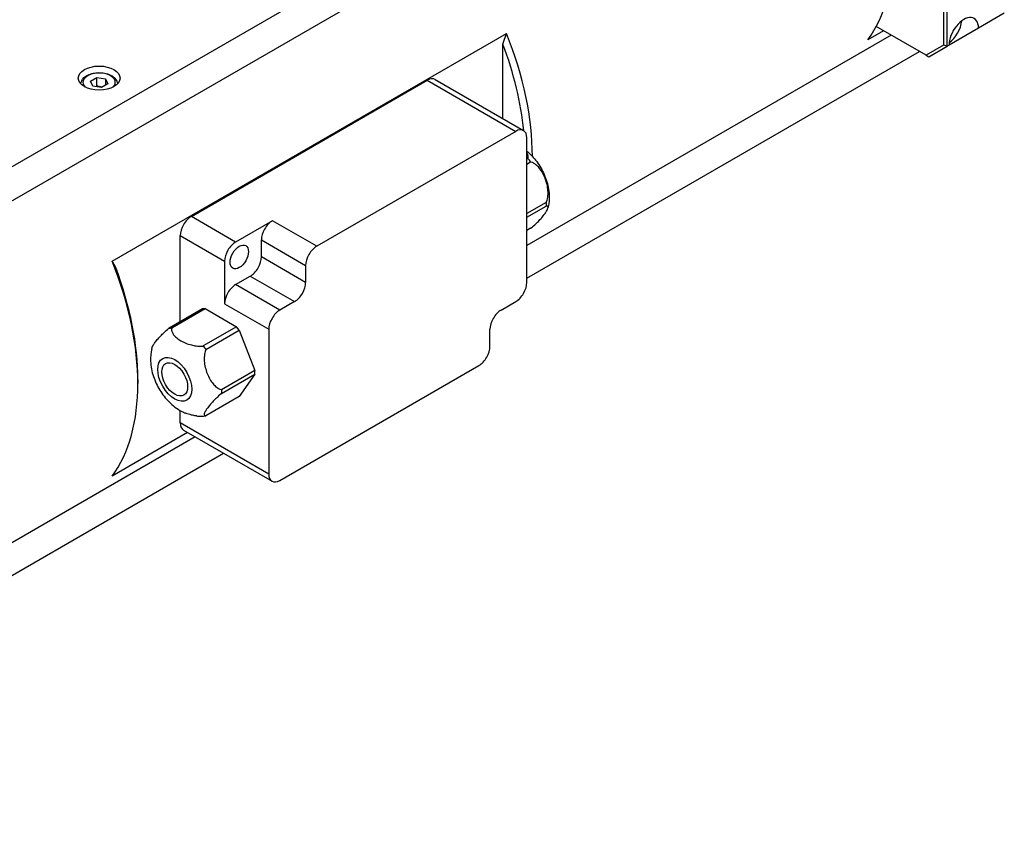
# Model space of a CAD drawing. Extents: x 24607 to 26292, y 14771 to 15959.
# Tile 14 of 20: x 26061 to 26156, y 15657 to 15734. Entities that reach past the tile are written whole.
import ezdxf

# ---------------------------------------------------------------- set-up
doc = ezdxf.new("R2010")
doc.units = 0
doc.header["$LTSCALE"] = 25.4
doc.layers.get('0').update_dxf_attribs({"linetype": 'CONTINUOUS'})

msp = doc.modelspace()

# ---------------------------------------------------------------- linework, layer by layer
for p, q in [((26143.0745841, 15768.0666828), (26023.1846293, 15698.8481852)), ((26025.2300976, 15696.7631505), (26143.4988481, 15765.0456455)), ((26149.7920985, 15746.1408483), (26149.7920985, 15732.0212601)), ((26150.1456519, 15731.9367091), (26150.1456519, 15746.2253993)), ((26155.6257294, 15735.1006333), (26153.1508557, 15733.6717643)), ((26148.1278849, 15731.0604259), (26143.3474874, 15733.8203897)), ((26070.0658089, 15711.3156221), (26107.8960217, 15733.1569056)), ((26144.7703904, 15732.9988763), (26109.8405654, 15712.8321324)), ((26144.0429169, 15733.4188833), (26142.544254, 15732.5536299)), ((26153.1508557, 15733.6717643), (26150.3224286, 15732.0387712)), ((26107.5424683, 15724.9934837), (26107.5424683, 15732.1358935)), ((26149.7920985, 15732.0212601), (26148.1278849, 15731.0604259)), ((26148.3778849, 15730.9160884), (26150.1456519, 15731.9367091)), ((26150.1456519, 15731.9367091), (26149.7920985, 15732.0212601)), ((26150.3224286, 15732.0387712), (26150.1456519, 15731.9367091)), ((26109.8405654, 15709.6871773), (26147.4940015, 15731.4263987)), ((26148.1278849, 15731.0604259), (26148.3778849, 15730.9160884)), ((26067.9918557, 15728.5960081), (26068.6042282, 15728.9495615)), ((26068.2159996, 15728.1130452), (26067.9918557, 15728.5960081)), ((26068.6042282, 15728.133065), (26068.6042282, 15728.9495615)), ((26068.6042282, 15728.9495615), (26069.4407445, 15728.820152)), ((26069.6648884, 15728.3371891), (26069.0525159, 15727.9836357)), ((26069.4407445, 15728.820152), (26069.4407445, 15728.2077796)), ((26069.4407445, 15728.820152), (26069.6648884, 15728.3371891)), ((26077.6672068, 15715.6067775), (26100.2946238, 15728.6707228)), ((26100.2946238, 15728.6707228), (26108.7799052, 15723.7717433)), ((26101.0446238, 15728.745016), (26109.5299052, 15723.8460365)), ((26069.0525159, 15727.9836357), (26068.2159996, 15728.1130452)), ((26108.7799052, 15723.7717433), (26089.6880221, 15712.7490394)), ((26109.8405654, 15709.278929), (26109.8405654, 15723.1593709)), ((26109.9395911, 15721.1660107), (26109.8405654, 15721.1088382)), ((26109.8405654, 15720.6258753), (26110.2047561, 15720.8361409)), ((26111.707358, 15716.9634095), (26109.8405654, 15715.8856163)), ((26109.8405654, 15715.5320629), (26111.707358, 15716.6098561)), ((26081.9098475, 15713.1572877), (26077.6672068, 15715.6067775)), ((26085.4453814, 15715.1985292), (26081.9098475, 15713.1572877)), ((26089.6880221, 15712.7490394), (26085.4453814, 15715.1985292)), ((26110.2047561, 15714.4721799), (26109.8405654, 15714.2619143)), ((26076.6065466, 15705.5206886), (26076.6065466, 15713.7696602)), ((26076.6065466, 15713.7696602), (26080.8491873, 15711.3201704)), ((26084.3847212, 15713.3614119), (26088.6273619, 15710.9119221)), ((26084.3847212, 15711.7284187), (26084.3847212, 15713.3614119)), ((26080.8491873, 15711.3201704), (26080.8491873, 15707.2376875)), ((26088.6273619, 15709.278929), (26084.3847212, 15711.7284187)), ((26088.6273619, 15710.9119221), (26088.6273619, 15709.278929)), ((26081.9098475, 15709.0748048), (26083.3240611, 15709.8913014)), ((26083.3240611, 15709.8913014), (26087.5667018, 15707.4418117)), ((26086.1524882, 15706.6253151), (26081.9098475, 15709.0748048)), ((26087.5667018, 15707.4418117), (26086.1524882, 15706.6253151)), ((26107.3656916, 15706.6253151), (26108.7799052, 15707.4418117)), ((26078.727867, 15706.7454334), (26075.5352491, 15704.9021746)), ((26075.8004141, 15704.9258582), (26078.993032, 15706.769117)), ((26078.993032, 15706.769117), (26078.727867, 15706.7454334)), ((26078.993032, 15706.769117), (26081.9982358, 15705.0340618)), ((26080.8491873, 15707.2376875), (26085.091828, 15704.7881978)), ((26081.9982358, 15705.0340618), (26078.8056179, 15703.190803)), ((26079.070783, 15702.8609332), (26082.2634009, 15704.704192)), ((26082.2634009, 15704.704192), (26081.9982358, 15705.0340618)), ((26082.2634009, 15704.704192), (26083.7660028, 15700.8314605)), ((26085.091828, 15704.7881978), (26085.091828, 15690.9077559)), ((26106.3050315, 15703.1552046), (26106.3050315, 15704.7881978)), ((26083.7660028, 15700.8314605), (26080.5733849, 15698.9882017)), ((26083.7660028, 15700.4779071), (26083.7660028, 15700.8314605)), ((26086.1524882, 15690.2953835), (26105.2443713, 15701.3180873)), ((26072.5406827, 15699.9912804), (26072.5406827, 15699.5830321)), ((26080.5733849, 15698.6346483), (26083.7660028, 15700.4779071)), ((26083.7660028, 15700.4779071), (26082.2634009, 15698.3402309)), ((26082.2634009, 15698.3402309), (26079.070783, 15696.4969721)), ((26076.6065466, 15695.8067354), (26076.6065466, 15697.0024932)), ((26085.091828, 15690.9077559), (26076.6065466, 15695.8067354)), ((26076.9172068, 15695.1200697), (26085.4024882, 15690.2210902)), ((26078.0397898, 15694.4719461), (26020.383014, 15661.1837911)), ((26077.3123164, 15694.8919531), (26070.0658089, 15690.7081801)), ((26018.977344, 15657.2272719), (26080.7634009, 15692.8994685))]:
    msp.add_line(p, q)
for centre, major_axis, start_param, end_param in [((26127.6950116, 15751.430565), (12.25, -21.2176224), 0.2442986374, 1.3264976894), ((26151.7366421, 15732.8552677), (1, 1.7320508), 5.4977871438, 8.6393797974), ((26150.1456519, 15733.7738264), (1, 1.7320508), 4.0614168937, 5.3633610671), ((26093.0467793, 15731.4263987), (-12.25, 21.2176224), 3.9244213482, 4.4680903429), ((26092.6932259, 15731.2222746), (12, -20.7846097), 0.9053121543, 1.2907586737), ((26068.828372, 15728.4665986), (-1.55, 0), 2.617211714, 6.8075662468), ((26100.2946238, 15727.4459779), (0.75, 1.2990381), 0, 0.7853981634), ((26108.7799052, 15722.5469984), (0.75, 1.2990381), 5.4977871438, 7.0685834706), ((26077.6672068, 15714.3820326), (-0.75, -1.2990381), 3.926990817, 5.4977871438), ((26085.4453814, 15713.9737843), (0.75, 1.2990381), 0.7853981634, 2.3561944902), ((26081.9098475, 15711.9325429), (0.75, 1.2990381), 0.7853981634, 2.3561944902), ((26089.6880221, 15711.5242946), (0.75, 1.2990381), 0.7853981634, 2.3561944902), ((26055.2165665, 15709.5851152), (12.25, -21.2176224), 0.2442986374, 1.3264976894), ((26083.3240611, 15711.1160463), (0.75, 1.2990381), 3.926990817, 5.4977871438), ((26055.5701199, 15709.7892393), (-12, 20.7846097), 3.926990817, 4.4323513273), ((26087.5667018, 15708.6665565), (0.75, 1.2990381), 3.926990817, 5.4977871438), ((26108.7799052, 15708.6665565), (-0.75, -1.2990381), 0.7853981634, 2.3561944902), ((26081.9098475, 15707.85006), (0.75, 1.2990381), 0.7853981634, 2.3561944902), ((26086.1524882, 15705.4005702), (0.75, 1.2990381), 0.7853981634, 2.3561944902), ((26107.3656916, 15705.4005702), (-0.75, -1.2990381), 3.926990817, 5.4977871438), ((26105.2443713, 15702.5428322), (-0.75, -1.2990381), 0.7853981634, 2.3561944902), ((26077.6672068, 15696.4191078), (-0.75, -1.2990381), 5.4977871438, 6.2831853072), ((26086.1524882, 15691.5201283), (-0.75, -1.2990381), 5.4977871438, 7.0685834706)]:
    msp.add_ellipse(centre, major_axis=major_axis, ratio=0.5773502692, start_param=start_param, end_param=end_param)
for centre, major_axis in [((26068.828372, 15728.8748469), (-2, 0)), ((26082.2634009, 15711.7284187), (0.625, 1.0825318)), ((26076.0762166, 15699.9912804), (1.15625, -2.0026837)), ((26076.0762166, 15699.9912804), (0.875, -1.5155445))]:
    msp.add_ellipse(centre, major_axis=major_axis, ratio=0.5773502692)
for points, weights in [([(26107.5424683, 15732.1358935), (26107.7119483, 15732.637976), (26107.8960217, 15733.1569056)], [1, 1.00021283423, 1]), ([(26068.6042282, 15728.133065), (26068.5642799, 15728.0966847), (26068.5266073, 15728.0649941)], [1, 1.01779072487, 1.03148954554]), ([(26069.0892369, 15728.0048366), (26068.8636336, 15728.0296355), (26068.6042282, 15728.133065)], [1.07507328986, 1.09062147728, 1]), ([(26070.0658089, 15711.3156221), (26070.2498824, 15711.0092422), (26070.4193623, 15710.7028582)], [1, 1.00021283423, 1])]:
    msp.add_rational_spline(points, weights, degree=2)
for points, knots in [([(26067.0784796, 15728.3157177), (26067.0802995, 15728.4207346), (26067.1057219, 15728.524974), (26067.20206, 15728.730868), (26067.2779455, 15728.8304566), (26067.4782229, 15729.018305), (26067.6080885, 15729.1035382), (26067.9056617, 15729.2456433), (26068.0747139, 15729.301338), (26068.4305855, 15729.3766765), (26068.6172122, 15729.3965288), (26068.9904099, 15729.3996466), (26069.1768995, 15729.3830913), (26069.5336062, 15729.3146503), (26069.7037012, 15729.2626766), (26070.0119133, 15729.1252642), (26070.1498845, 15729.0396277), (26070.3738568, 15728.8395057), (26070.4615536, 15728.7253007), (26070.5549315, 15728.508602), (26070.576588, 15728.4124567), (26070.5782645, 15728.3157177)], [5.5077918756, 5.5077918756, 5.5077918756, 5.5077918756, 5.7616323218, 5.7616323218, 6.0495624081, 6.0495624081, 6.377514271, 6.377514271, 6.7171291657, 6.7171291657, 7.0541144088, 7.0541144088, 7.3894281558, 7.3894281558, 7.7261497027, 7.7261497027, 8.0657101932, 8.0657101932, 8.3955434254, 8.3955434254, 8.6293750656, 8.6293750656, 8.6293750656, 8.6293750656]), ([(26109.9395911, 15721.1660107), (26109.9433763, 15721.1784127), (26109.946631, 15721.190638), (26109.9754008, 15721.3147751), (26109.9607841, 15721.4503519), (26109.9008112, 15721.6121819), (26109.8725343, 15721.6685114), (26109.8399812, 15721.7224618)], [0.75833170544, 0.75833170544, 0.75833170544, 0.75833170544, 0.77084836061, 0.77084836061, 0.88848853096, 0.88848853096, 0.94283350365, 0.94283350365, 0.94283350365, 0.94283350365]), ([(26109.8405654, 15721.87799), (26110.2005052, 15721.578079), (26110.5121864, 15721.2399409), (26111.0722149, 15720.4863964), (26111.3149452, 15720.0673143), (26111.7012347, 15719.1809545), (26111.8454018, 15718.7141448), (26112.0026065, 15717.7288692), (26112.0189015, 15717.208342), (26111.9009122, 15716.5739587), (26111.8834664, 15716.4934776), (26111.8631222, 15716.4124334)], [3.3596632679, 3.3596632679, 3.3596632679, 3.3596632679, 3.7286329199, 3.7286329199, 4.1204049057, 4.1204049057, 4.5121768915, 4.5121768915, 4.9039488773, 4.9039488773, 4.9603472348, 4.9603472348, 4.9603472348, 4.9603472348]), ([(26110.2047561, 15720.8361409), (26110.1670904, 15720.8968482), (26110.1253699, 15720.9549658), (26110.0410125, 15721.0599079), (26109.9924657, 15721.1140844), (26109.9395911, 15721.1660107)], [0.513905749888, 0.513905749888, 0.513905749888, 0.513905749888, 0.55523231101, 0.55523231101, 0.596558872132, 0.596558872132, 0.596558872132, 0.596558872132]), ([(26111.707358, 15716.9634095), (26111.7155672, 15716.982105), (26111.7233019, 15717.0007039), (26111.7986322, 15717.1910804), (26111.8463762, 15717.4153745), (26111.8764352, 15717.7541808), (26111.8767809, 15717.9304737), (26111.8535654, 15718.2709968), (26111.8216282, 15718.480838), (26111.7257516, 15718.8907556), (26111.6620361, 15719.0909045), (26111.524801, 15719.4446075), (26111.4383056, 15719.6316045), (26111.2392116, 15719.9819296), (26111.1264251, 15720.1450923), (26110.9252601, 15720.3828762), (26110.8132757, 15720.4943153), (26110.5794244, 15720.6807529), (26110.4069592, 15720.7779092), (26110.2385079, 15720.8275383), (26110.221813, 15720.8320327), (26110.2047561, 15720.8361409)], [0.75833170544, 0.75833170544, 0.75833170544, 0.75833170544, 0.77084836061, 0.77084836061, 0.88848853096, 0.88848853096, 0.97685627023, 0.97685627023, 1.09330413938, 1.09330413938, 1.20975200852, 1.20975200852, 1.32619987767, 1.32619987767, 1.44264774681, 1.44264774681, 1.53101548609, 1.53101548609, 1.64865565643, 1.64865565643, 1.6611723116, 1.6611723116, 1.6611723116, 1.6611723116]), ([(26111.707358, 15716.6098561), (26111.7149625, 15716.6746067), (26111.7183756, 15716.7367555), (26111.7183756, 15716.8492321), (26111.7149625, 15716.9074398), (26111.707358, 15716.9634095)], [0.513905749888, 0.513905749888, 0.513905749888, 0.513905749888, 0.55523231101, 0.55523231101, 0.596558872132, 0.596558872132, 0.596558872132, 0.596558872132]), ([(26110.2047561, 15714.4721799), (26110.221813, 15714.4857672), (26110.2385079, 15714.499193), (26110.4069592, 15714.635806), (26110.5794244, 15714.7880922), (26110.8132757, 15715.009239), (26110.9252601, 15715.1210773), (26111.1264251, 15715.3320543), (26111.2392116, 15715.4583392), (26111.4383056, 15715.6979554), (26111.524801, 15715.81138), (26111.6620361, 15716.0066176), (26111.7257516, 15716.1068903), (26111.8216282, 15716.286914), (26111.8535654, 15716.3665204), (26111.8767809, 15716.4747582), (26111.8764352, 15716.5217427), (26111.8463762, 15716.5905208), (26111.7986322, 15716.6156692), (26111.7233019, 15716.6115348), (26111.7155672, 15716.6108562), (26111.707358, 15716.6098561)], [0.75833170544, 0.75833170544, 0.75833170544, 0.75833170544, 0.77084836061, 0.77084836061, 0.88848853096, 0.88848853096, 0.97685627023, 0.97685627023, 1.09330413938, 1.09330413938, 1.20975200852, 1.20975200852, 1.32619987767, 1.32619987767, 1.44264774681, 1.44264774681, 1.53101548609, 1.53101548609, 1.64865565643, 1.64865565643, 1.6611723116, 1.6611723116, 1.6611723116, 1.6611723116]), ([(26073.876899, 15702.9619324), (26073.8918326, 15703.0210745), (26073.9223422, 15703.0948858), (26074.0142536, 15703.2674643), (26074.0779691, 15703.367737), (26074.2152043, 15703.5629745), (26074.3016996, 15703.6763991), (26074.5007936, 15703.9160154), (26074.6135802, 15704.0423002), (26074.8147451, 15704.2532772), (26074.9267296, 15704.3651155), (26075.1605808, 15704.5862623), (26075.3330461, 15704.7385486), (26075.5014973, 15704.8751616), (26075.5181922, 15704.8885873), (26075.5352491, 15704.9021746)], [0.98648818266, 0.98648818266, 0.98648818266, 0.98648818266, 1.09330413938, 1.09330413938, 1.20975200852, 1.20975200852, 1.32619987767, 1.32619987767, 1.44264774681, 1.44264774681, 1.53101548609, 1.53101548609, 1.64865565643, 1.64865565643, 1.6611723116, 1.6611723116, 1.6611723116, 1.6611723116]), ([(26075.5352491, 15704.9021746), (26075.5729148, 15704.9018276), (26075.6146353, 15704.9038882), (26075.6989928, 15704.9114227), (26075.7475396, 15704.9174244), (26075.8004141, 15704.9258582)], [0.513905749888, 0.513905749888, 0.513905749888, 0.513905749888, 0.55523231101, 0.55523231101, 0.596558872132, 0.596558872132, 0.596558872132, 0.596558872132]), ([(26075.8004141, 15704.9258582), (26075.7966289, 15704.9134563), (26075.7933742, 15704.9012309), (26075.7646045, 15704.7770938), (26075.7792211, 15704.641517), (26075.8510581, 15704.4476732), (26075.9065318, 15704.3507917), (26076.0419375, 15704.1698759), (26076.1462366, 15704.0629804), (26076.3895986, 15703.8628828), (26076.5284195, 15703.7695825), (26076.8028897, 15703.6111171), (26076.9644905, 15703.5309688), (26077.3110698, 15703.3904637), (26077.4962183, 15703.3302466), (26077.8095735, 15703.25207), (26077.9773773, 15703.2200423), (26078.3131246, 15703.1785672), (26078.5479505, 15703.1701282), (26078.7629623, 15703.1867385), (26078.7841372, 15703.1886176), (26078.8056179, 15703.190803)], [0.75833170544, 0.75833170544, 0.75833170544, 0.75833170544, 0.77084836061, 0.77084836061, 0.88848853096, 0.88848853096, 0.97685627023, 0.97685627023, 1.09330413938, 1.09330413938, 1.20975200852, 1.20975200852, 1.32619987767, 1.32619987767, 1.44264774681, 1.44264774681, 1.53101548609, 1.53101548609, 1.64865565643, 1.64865565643, 1.6611723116, 1.6611723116, 1.6611723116, 1.6611723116]), ([(26073.8768831, 15702.9619212), (26073.7691142, 15702.5326077), (26073.7404988, 15702.1211146), (26073.7792979, 15701.2175435), (26073.8790353, 15700.7358281), (26074.1829775, 15699.8149139), (26074.3892948, 15699.3762578), (26074.8938939, 15698.5539788), (26075.191871, 15698.1705289), (26075.886256, 15697.479464), (26076.2817756, 15697.1698788), (26076.865739, 15696.8627868), (26076.9847725, 15696.8064923), (26077.1088809, 15696.7550489)], [4.464430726, 4.464430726, 4.464430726, 4.464430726, 4.7631881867, 4.7631881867, 5.1524184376, 5.1524184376, 5.5441904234, 5.5441904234, 5.9359624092, 5.9359624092, 6.327734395, 6.327734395, 6.4232906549, 6.4232906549, 6.4232906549, 6.4232906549]), ([(26078.8056179, 15703.190803), (26078.8432836, 15703.1300957), (26078.8850041, 15703.0719781), (26078.9693616, 15702.967036), (26079.0179084, 15702.9128596), (26079.070783, 15702.8609332)], [0.513905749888, 0.513905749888, 0.513905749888, 0.513905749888, 0.55523231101, 0.55523231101, 0.596558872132, 0.596558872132, 0.596558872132, 0.596558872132]), ([(26079.070783, 15702.8609332), (26079.0625739, 15702.8422376), (26079.0548391, 15702.8236387), (26078.9795089, 15702.6332623), (26078.9317649, 15702.4089682), (26078.9017058, 15702.0701619), (26078.9013601, 15701.893869), (26078.9245756, 15701.5533458), (26078.9565128, 15701.3435047), (26079.0523895, 15700.9335871), (26079.116105, 15700.7334382), (26079.2533401, 15700.3797352), (26079.3398354, 15700.1927382), (26079.5389294, 15699.8424131), (26079.651716, 15699.6792504), (26079.852881, 15699.4414664), (26079.9648654, 15699.3300273), (26080.1987166, 15699.1435898), (26080.3711819, 15699.0464335), (26080.5396332, 15698.9968044), (26080.556328, 15698.9923099), (26080.5733849, 15698.9882017)], [0.75833170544, 0.75833170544, 0.75833170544, 0.75833170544, 0.77084836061, 0.77084836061, 0.88848853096, 0.88848853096, 0.97685627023, 0.97685627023, 1.09330413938, 1.09330413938, 1.20975200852, 1.20975200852, 1.32619987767, 1.32619987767, 1.44264774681, 1.44264774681, 1.53101548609, 1.53101548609, 1.64865565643, 1.64865565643, 1.6611723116, 1.6611723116, 1.6611723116, 1.6611723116]), ([(26080.5733849, 15698.9882017), (26080.5657805, 15698.9234511), (26080.5623673, 15698.8613024), (26080.5623673, 15698.7488257), (26080.5657805, 15698.6906181), (26080.5733849, 15698.6346483)], [0.513905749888, 0.513905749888, 0.513905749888, 0.513905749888, 0.55523231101, 0.55523231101, 0.596558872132, 0.596558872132, 0.596558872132, 0.596558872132]), ([(26080.5733849, 15698.6346483), (26080.556328, 15698.6210611), (26080.5396332, 15698.6076353), (26080.3711819, 15698.4710223), (26080.1987166, 15698.318736), (26079.9648654, 15698.0975892), (26079.852881, 15697.9857509), (26079.651716, 15697.7747739), (26079.5389294, 15697.6484891), (26079.3398354, 15697.4088729), (26079.2533401, 15697.2954482), (26079.116105, 15697.1002107), (26079.0523895, 15696.999938), (26078.9565128, 15696.8199143), (26078.9245756, 15696.7403079), (26078.9013601, 15696.63207), (26078.9017058, 15696.5850856), (26078.9317649, 15696.5163075), (26078.9795089, 15696.4911591), (26079.0548391, 15696.4952934), (26079.0625739, 15696.4959721), (26079.070783, 15696.4969721)], [0.75833170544, 0.75833170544, 0.75833170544, 0.75833170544, 0.77084836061, 0.77084836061, 0.88848853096, 0.88848853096, 0.97685627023, 0.97685627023, 1.09330413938, 1.09330413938, 1.20975200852, 1.20975200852, 1.32619987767, 1.32619987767, 1.44264774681, 1.44264774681, 1.53101548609, 1.53101548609, 1.64865565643, 1.64865565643, 1.6611723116, 1.6611723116, 1.6611723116, 1.6611723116]), ([(26078.1764661, 15696.4784764), (26078.157776, 15696.4804244), (26078.1393966, 15696.4825135), (26077.9773773, 15696.5025279), (26077.8095735, 15696.5345556), (26077.4962183, 15696.6127321), (26077.3110698, 15696.6729492), (26077.1281112, 15696.7471216), (26077.1184786, 15696.7510723), (26077.1088846, 15696.7550519)], [0.87744438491, 0.87744438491, 0.87744438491, 0.87744438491, 0.88848853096, 0.88848853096, 0.97685627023, 0.97685627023, 1.09330413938, 1.09330413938, 1.09980152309, 1.09980152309, 1.09980152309, 1.09980152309]), ([(26078.1764355, 15696.4783785), (26078.2294859, 15696.472676), (26078.2831861, 15696.4680919), (26078.3918108, 15696.4613509), (26078.4467355, 15696.4591942), (26078.5577005, 15696.4575019), (26078.613741, 15696.4579665), (26078.7267911, 15696.4617082), (26078.7838009, 15696.4649856), (26078.8986025, 15696.4745348), (26078.9563944, 15696.4808069), (26079.014463, 15696.4886581)], [0.38644768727, 0.38644768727, 0.38644768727, 0.38644768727, 0.4197367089, 0.4197367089, 0.45302573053, 0.45302573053, 0.48631475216, 0.48631475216, 0.51960377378, 0.51960377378, 0.55289279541, 0.55289279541, 0.55289279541, 0.55289279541])]:
    msp.add_open_spline(points, degree=3, knots=knots)
msp.add_open_spline([(26079.070783, 15696.4969721), (26079.0513997, 15696.4938804), (26079.032598, 15696.4911155), (26079.0144784, 15696.4886677)], degree=3)

doc.saveas('drawing.dxf')
